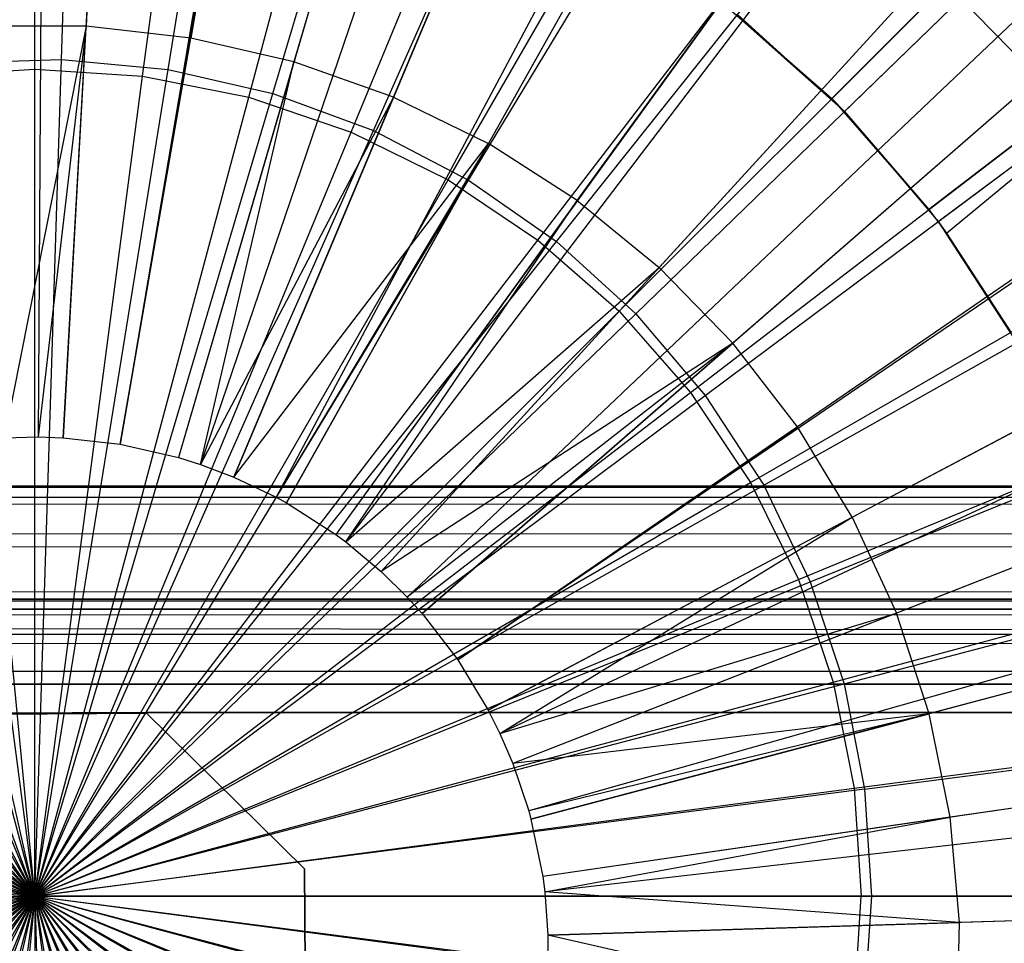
# Model space of a CAD drawing. Extents: x 0.2 to 40.1, y -6.7 to 6.7.
# Tile 191 of 256: x 10.631 to 10.975, y 3.572 to 3.894. Entities that reach past the tile are written whole.
import ezdxf

# ---------------------------------------------------------------- set-up
doc = ezdxf.new("R2010")
doc.units = 0
doc.header["$MEASUREMENT"] = 0
doc.layers.get('0').update_dxf_attribs({"color": 13, "linetype": 'CONTINUOUS'})

# ---------------------------------------------------------------- blocks, each defined once
blk = doc.blocks.new('SNOWBALL_XIV_PM3_STL')
at = {"color": 0}
for p, q in [((10.64236, 4.45516, 9.37739), (10.63786, 3.74848, 9.59392)), ((10.64236, 4.45516, 9.37739), (10.63786, 3.74848, 9.59392)), ((10.6858, 4.45382, 9.37739), (10.64665, 3.74821, 9.59392)), ((10.6858, 4.45382, 9.37739), (10.64665, 3.74821, 9.59392)), ((10.78438, 4.44279, 9.37739), (10.66658, 3.74598, 9.59392)), ((10.78438, 4.44279, 9.37739), (10.66658, 3.74598, 9.59392)), ((10.7863, 4.44246, 9.37739), (10.66658, 3.74598, 9.59392)), ((10.7863, 4.44246, 9.37739), (10.66658, 3.74598, 9.59392)), ((10.88485, 4.41972, 9.37739), (10.6869, 3.74132, 9.59392)), ((10.88485, 4.41972, 9.37739), (10.6869, 3.74132, 9.59392)), ((10.92258, 4.40779, 9.37739), (10.69453, 3.7389, 9.59392)), ((10.92258, 4.40779, 9.37739), (10.69453, 3.7389, 9.59392)), ((10.98017, 4.38589, 9.37739), (10.70618, 3.73447, 9.59392)), ((10.98017, 4.38589, 9.37739), (10.70618, 3.73447, 9.59392)), ((11.05337, 4.35108, 9.37739), (10.72098, 3.72743, 9.59392)), ((11.05337, 4.35108, 9.37739), (10.72098, 3.72743, 9.59392)), ((11.07101, 4.34142, 9.37739), (10.72454, 3.72548, 9.59392)), ((11.07101, 4.34142, 9.37739), (10.72454, 3.72548, 9.59392)), ((11.15618, 4.28688, 9.37739), (10.74177, 3.71445, 9.59392)), ((11.15618, 4.28688, 9.37739), (10.74177, 3.71445, 9.59392)), ((11.17337, 4.27412, 9.37739), (10.74525, 3.71187, 9.59392)), ((11.17337, 4.27412, 9.37739), (10.74525, 3.71187, 9.59392)), ((11.23459, 4.22299, 9.37739), (10.75763, 3.70153, 9.59392)), ((11.23459, 4.22299, 9.37739), (10.75763, 3.70153, 9.59392)), ((11.27947, 4.17891, 9.37739), (10.7667, 3.69262, 9.59392)), ((11.27947, 4.17891, 9.37739), (10.7667, 3.69262, 9.59392)), ((10.64608, 3.88018, 4.81693), (10.6553, 4.16755, 4.871)), ((10.64608, 3.88018, 4.81693), (10.6553, 4.16755, 4.871)), ((10.63672, 3.87678, 4.87007), (10.63672, 4.159, 4.93766)), ((10.63672, 3.87678, 4.87007), (10.63672, 4.159, 4.93766)), ((10.68333, 3.87659, 4.81693), (10.72921, 4.16042, 4.871)), ((10.68333, 3.87659, 4.81693), (10.72921, 4.16042, 4.871)), ((10.67437, 3.87431, 4.87007), (10.71121, 4.15412, 4.93766)), ((10.67437, 3.87431, 4.87007), (10.71121, 4.15412, 4.93766)), ((11.3052, 4.15058, 9.37739), (10.7719, 3.68689, 9.59392)), ((11.3052, 4.15058, 9.37739), (10.7719, 3.68689, 9.59392)), ((10.7198, 3.86826, 4.81693), (10.80161, 4.14389, 4.871)), ((10.7198, 3.86826, 4.81693), (10.80161, 4.14389, 4.871)), ((10.71138, 3.86695, 4.87007), (10.78442, 4.13956, 4.93766)), ((10.71138, 3.86695, 4.87007), (10.78442, 4.13956, 4.93766)), ((10.75492, 3.85534, 4.81693), (10.8713, 4.11825, 4.871)), ((10.75492, 3.85534, 4.81693), (10.8713, 4.11825, 4.871)), ((10.74711, 3.85482, 4.87007), (10.85511, 4.11556, 4.93766)), ((10.74711, 3.85482, 4.87007), (10.85511, 4.11556, 4.93766)), ((10.78095, 3.83814, 4.87007), (10.92206, 4.08255, 4.93766)), ((10.78095, 3.83814, 4.87007), (10.92206, 4.08255, 4.93766)), ((10.78809, 3.83803, 4.81693), (10.93714, 4.0839, 4.871)), ((10.78809, 3.83803, 4.81693), (10.93714, 4.0839, 4.871)), ((11.3671, 4.07059, 9.37739), (10.78442, 3.67071, 9.59392)), ((11.3671, 4.07059, 9.37739), (10.78442, 3.67071, 9.59392)), ((11.36893, 4.06791, 9.37739), (10.78442, 3.67071, 9.59392)), ((11.36893, 4.06791, 9.37739), (10.78442, 3.67071, 9.59392)), ((10.91487, 3.86647, 9.42593), (11.11202, 4.06362, 9.34542)), ((10.91487, 3.86647, 9.42593), (11.11202, 4.06362, 9.34542)), ((10.91929, 3.86198, 9.49024), (11.12395, 4.06018, 9.42376)), ((10.91929, 3.86198, 9.49024), (11.12395, 4.06018, 9.42376)), ((10.81878, 3.81662, 4.81693), (10.99804, 4.04141, 4.871)), ((10.81878, 3.81662, 4.81693), (10.99804, 4.04141, 4.871)), ((10.81232, 3.81717, 4.87007), (10.98413, 4.04108, 4.93766)), ((10.81232, 3.81717, 4.87007), (10.98413, 4.04108, 4.93766)), ((10.66242, 4.03259, 9.53325), (10.65461, 3.89175, 9.56746)), ((10.66242, 4.03259, 9.53325), (10.65461, 3.89175, 9.56746)), ((10.71506, 4.02664, 9.53325), (10.69124, 3.88761, 9.56746)), ((10.71506, 4.02664, 9.53325), (10.69124, 3.88761, 9.56746)), ((10.76668, 4.01473, 9.53325), (10.72717, 3.87932, 9.56746)), ((10.76668, 4.01473, 9.53325), (10.72717, 3.87932, 9.56746)), ((10.76191, 3.86699, 9.56746), (10.8166, 3.99702, 9.53325)), ((10.76191, 3.86699, 9.56746), (10.8166, 3.99702, 9.53325)), ((11.16999, 3.99752, 9.34542), (10.94879, 3.82779, 9.42593)), ((11.16999, 3.99752, 9.34542), (10.94879, 3.82779, 9.42593)), ((10.95495, 3.81954, 9.42593), (11.16999, 3.99752, 9.34542)), ((10.95495, 3.81954, 9.42593), (11.16999, 3.99752, 9.34542)), ((10.95196, 3.8236, 9.49024), (11.18029, 3.994, 9.42376)), ((10.95196, 3.8236, 9.49024), (11.18029, 3.994, 9.42376)), ((10.84069, 3.7923, 4.87007), (11.04025, 3.99186, 4.93766)), ((10.84069, 3.7923, 4.87007), (11.04025, 3.99186, 4.93766)), ((10.84648, 3.79147, 4.81693), (11.05302, 3.99149, 4.871)), ((10.84648, 3.79147, 4.81693), (11.05302, 3.99149, 4.871)), ((11.41948, 3.98407, 9.37739), (10.79501, 3.65322, 9.59392)), ((11.41948, 3.98407, 9.37739), (10.79501, 3.65322, 9.59392)), ((10.86418, 3.97372, 9.53325), (10.79502, 3.85078, 9.56746)), ((10.86418, 3.97372, 9.53325), (10.79502, 3.85078, 9.56746)), ((10.82607, 3.8309, 9.56746), (10.90879, 3.94516, 9.53325)), ((10.82607, 3.8309, 9.56746), (10.90879, 3.94516, 9.53325)), ((11.43942, 3.944, 9.37739), (10.79905, 3.64511, 9.59392)), ((11.43942, 3.944, 9.37739), (10.79905, 3.64511, 9.59392)), ((10.86557, 3.76393, 4.87007), (11.08947, 3.93573, 4.93766)), ((10.86557, 3.76393, 4.87007), (11.08947, 3.93573, 4.93766)), ((10.87073, 3.76298, 4.81693), (11.10115, 3.93494, 4.871)), ((10.87073, 3.76298, 4.81693), (11.10115, 3.93494, 4.871)), ((10.94986, 3.9117, 9.53325), (10.85465, 3.80761, 9.56746)), ((10.94986, 3.9117, 9.53325), (10.85465, 3.80761, 9.56746)), ((10.98684, 3.87377, 9.53325), (10.94986, 3.9117, 9.53325)), ((10.98684, 3.87377, 9.53325), (10.94986, 3.9117, 9.53325)), ((10.91929, 3.86198, 9.49024), (10.87618, 3.9004, 9.42593)), ((10.87618, 3.9004, 9.42593), (10.91487, 3.86647, 9.42593)), ((10.91929, 3.86198, 9.49024), (10.87618, 3.9004, 9.42593)), ((10.87618, 3.9004, 9.42593), (10.91487, 3.86647, 9.42593)), ((10.88197, 3.89587, 9.49024), (10.91929, 3.86198, 9.49024)), ((10.88197, 3.89587, 9.49024), (10.91929, 3.86198, 9.49024)), ((10.65461, 3.89175, 9.56746), (10.61774, 3.89168, 9.56746)), ((10.65461, 3.89175, 9.56746), (10.61774, 3.89168, 9.56746)), ((10.65461, 3.89175, 9.56746), (10.62619, 3.74818, 9.59392)), ((10.65461, 3.89175, 9.56746), (10.62619, 3.74818, 9.59392)), ((10.65461, 3.89175, 9.56746), (10.63786, 3.74848, 9.59392)), ((10.65461, 3.89175, 9.56746), (10.63786, 3.74848, 9.59392)), ((10.64665, 3.74821, 9.59392), (10.65461, 3.89175, 9.56746)), ((10.64665, 3.74821, 9.59392), (10.65461, 3.89175, 9.56746)), ((10.69124, 3.88761, 9.56746), (10.65461, 3.89175, 9.56746)), ((10.69124, 3.88761, 9.56746), (10.65461, 3.89175, 9.56746)), ((11.46165, 3.89213, 9.37739), (10.80354, 3.63463, 9.59392)), ((11.46165, 3.89213, 9.37739), (10.80354, 3.63463, 9.59392)), ((10.66658, 3.74598, 9.59392), (10.69124, 3.88761, 9.56746)), ((10.66658, 3.74598, 9.59392), (10.69124, 3.88761, 9.56746)), ((10.72717, 3.87932, 9.56746), (10.69124, 3.88761, 9.56746)), ((10.72717, 3.87932, 9.56746), (10.69124, 3.88761, 9.56746)), ((10.60869, 3.87898, 4.81693), (10.64608, 3.88018, 4.81693)), ((10.60869, 3.87898, 4.81693), (10.64608, 3.88018, 4.81693)), ((10.63672, 3.58833, 4.79882), (10.64608, 3.88018, 4.81693)), ((10.63672, 3.58833, 4.79882), (10.64608, 3.88018, 4.81693)), ((10.64608, 3.88018, 4.81693), (10.68333, 3.87659, 4.81693)), ((10.64608, 3.88018, 4.81693), (10.68333, 3.87659, 4.81693)), ((10.59907, 3.87431, 4.87007), (10.63672, 3.87678, 4.87007)), ((10.59907, 3.87431, 4.87007), (10.63672, 3.87678, 4.87007)), ((10.63672, 3.58833, 4.79882), (10.60869, 3.87898, 4.81693)), ((10.63672, 3.58833, 4.79882), (10.60869, 3.87898, 4.81693)), ((10.63672, 3.87678, 4.87007), (10.67437, 3.87431, 4.87007)), ((10.63672, 3.58833, 4.83819), (10.63672, 3.87678, 4.87007)), ((10.63672, 3.87678, 4.87007), (10.67437, 3.87431, 4.87007)), ((10.63672, 3.58833, 4.83819), (10.63672, 3.87678, 4.87007)), ((10.63672, 3.58833, 4.79882), (10.68333, 3.87659, 4.81693)), ((10.63672, 3.58833, 4.79882), (10.68333, 3.87659, 4.81693)), ((10.68333, 3.87659, 4.81693), (10.7198, 3.86826, 4.81693)), ((10.68333, 3.87659, 4.81693), (10.7198, 3.86826, 4.81693)), ((10.72717, 3.87932, 9.56746), (10.6869, 3.74132, 9.59392)), ((10.72717, 3.87932, 9.56746), (10.6869, 3.74132, 9.59392)), ((10.69453, 3.7389, 9.59392), (10.72717, 3.87932, 9.56746)), ((10.69453, 3.7389, 9.59392), (10.72717, 3.87932, 9.56746)), ((10.76191, 3.86699, 9.56746), (10.72717, 3.87932, 9.56746)), ((10.76191, 3.86699, 9.56746), (10.72717, 3.87932, 9.56746)), ((10.63672, 3.58833, 4.79882), (10.57175, 3.87301, 4.81693)), ((10.63672, 3.58833, 4.79882), (10.57175, 3.87301, 4.81693)), ((10.63672, 3.58833, 4.83819), (10.59907, 3.87431, 4.87007)), ((10.63672, 3.58833, 4.83819), (10.59907, 3.87431, 4.87007)), ((10.63672, 3.58833, 4.83819), (10.67437, 3.87431, 4.87007)), ((10.63672, 3.58833, 4.83819), (10.67437, 3.87431, 4.87007)), ((10.67437, 3.87431, 4.87007), (10.71138, 3.86695, 4.87007)), ((10.67437, 3.87431, 4.87007), (10.71138, 3.86695, 4.87007)), ((10.98684, 3.87377, 9.53325), (10.88039, 3.78121, 9.56746)), ((10.98684, 3.87377, 9.53325), (10.88039, 3.78121, 9.56746)), ((10.88653, 3.73256, 4.87007), (11.13094, 3.87367, 4.93766)), ((10.88653, 3.73256, 4.87007), (11.13094, 3.87367, 4.93766)), ((10.89115, 3.73162, 4.81693), (11.14167, 3.87271, 4.871)), ((10.89115, 3.73162, 4.81693), (11.14167, 3.87271, 4.871)), ((10.63672, 3.58833, 4.83819), (10.56207, 3.86695, 4.87007)), ((10.63672, 3.58833, 4.83819), (10.56207, 3.86695, 4.87007)), ((10.63672, 3.58833, 4.79882), (10.7198, 3.86826, 4.81693)), ((10.63672, 3.58833, 4.79882), (10.7198, 3.86826, 4.81693)), ((10.63672, 3.58833, 4.83819), (10.71138, 3.86695, 4.87007)), ((10.63672, 3.58833, 4.83819), (10.71138, 3.86695, 4.87007)), ((10.76191, 3.86699, 9.56746), (10.69453, 3.7389, 9.59392)), ((10.76191, 3.86699, 9.56746), (10.69453, 3.7389, 9.59392)), ((10.70618, 3.73447, 9.59392), (10.76191, 3.86699, 9.56746)), ((10.70618, 3.73447, 9.59392), (10.76191, 3.86699, 9.56746)), ((10.71138, 3.86695, 4.87007), (10.74711, 3.85482, 4.87007)), ((10.71138, 3.86695, 4.87007), (10.74711, 3.85482, 4.87007)), ((10.7198, 3.86826, 4.81693), (10.75492, 3.85534, 4.81693)), ((10.7198, 3.86826, 4.81693), (10.75492, 3.85534, 4.81693)), ((10.76191, 3.86699, 9.56746), (10.79502, 3.85078, 9.56746)), ((10.76191, 3.86699, 9.56746), (10.79502, 3.85078, 9.56746)), ((10.91929, 3.86198, 9.49024), (10.91487, 3.86647, 9.42593)), ((10.91487, 3.86647, 9.42593), (10.94879, 3.82779, 9.42593)), ((10.91929, 3.86198, 9.49024), (10.91487, 3.86647, 9.42593)), ((10.91487, 3.86647, 9.42593), (10.94879, 3.82779, 9.42593)), ((10.63672, 3.58833, 4.79882), (10.53588, 3.86236, 4.81693)), ((10.63672, 3.58833, 4.79882), (10.53588, 3.86236, 4.81693)), ((10.91929, 3.86198, 9.49024), (10.94879, 3.82779, 9.42593)), ((10.91929, 3.86198, 9.49024), (10.95196, 3.8236, 9.49024)), ((10.91929, 3.86198, 9.49024), (10.94879, 3.82779, 9.42593)), ((10.91929, 3.86198, 9.49024), (10.95196, 3.8236, 9.49024)), ((10.63672, 3.58833, 4.83819), (10.52634, 3.85482, 4.87007)), ((10.63672, 3.58833, 4.83819), (10.52634, 3.85482, 4.87007)), ((10.63672, 3.58833, 4.79882), (10.75492, 3.85534, 4.81693)), ((10.63672, 3.58833, 4.79882), (10.75492, 3.85534, 4.81693)), ((10.63672, 3.58833, 4.83819), (10.74711, 3.85482, 4.87007)), ((10.63672, 3.58833, 4.83819), (10.74711, 3.85482, 4.87007)), ((10.74711, 3.85482, 4.87007), (10.78095, 3.83814, 4.87007)), ((10.74711, 3.85482, 4.87007), (10.78095, 3.83814, 4.87007)), ((10.75492, 3.85534, 4.81693), (10.78809, 3.83803, 4.81693)), ((10.75492, 3.85534, 4.81693), (10.78809, 3.83803, 4.81693)), ((10.70618, 3.73447, 9.59392), (10.79502, 3.85078, 9.56746)), ((10.70618, 3.73447, 9.59392), (10.79502, 3.85078, 9.56746)), ((10.79502, 3.85078, 9.56746), (10.72098, 3.72743, 9.59392)), ((10.79502, 3.85078, 9.56746), (10.72098, 3.72743, 9.59392)), ((10.72454, 3.72548, 9.59392), (10.79502, 3.85078, 9.56746)), ((10.72454, 3.72548, 9.59392), (10.79502, 3.85078, 9.56746)), ((10.82607, 3.8309, 9.56746), (10.79502, 3.85078, 9.56746)), ((10.82607, 3.8309, 9.56746), (10.79502, 3.85078, 9.56746)), ((10.63672, 3.58833, 4.79882), (10.50166, 3.84722, 4.81693)), ((10.63672, 3.58833, 4.79882), (10.50166, 3.84722, 4.81693)), ((10.63672, 3.58833, 4.83819), (10.4925, 3.83814, 4.87007)), ((10.63672, 3.58833, 4.83819), (10.4925, 3.83814, 4.87007)), ((10.63672, 3.58833, 4.83819), (10.78095, 3.83814, 4.87007)), ((10.63672, 3.58833, 4.83819), (10.78095, 3.83814, 4.87007)), ((10.63672, 3.58833, 4.79882), (10.78809, 3.83803, 4.81693)), ((10.63672, 3.58833, 4.79882), (10.78809, 3.83803, 4.81693)), ((10.78095, 3.83814, 4.87007), (10.81232, 3.81717, 4.87007)), ((10.78095, 3.83814, 4.87007), (10.81232, 3.81717, 4.87007)), ((10.78809, 3.83803, 4.81693), (10.81878, 3.81662, 4.81693)), ((10.78809, 3.83803, 4.81693), (10.81878, 3.81662, 4.81693)), ((11.01926, 3.83188, 9.53325), (10.90295, 3.75206, 9.56746)), ((11.01926, 3.83188, 9.53325), (10.90295, 3.75206, 9.56746)), ((10.82607, 3.8309, 9.56746), (10.74177, 3.71445, 9.59392)), ((10.82607, 3.8309, 9.56746), (10.74177, 3.71445, 9.59392)), ((10.74525, 3.71187, 9.59392), (10.82607, 3.8309, 9.56746)), ((10.74525, 3.71187, 9.59392), (10.82607, 3.8309, 9.56746)), ((10.82607, 3.8309, 9.56746), (10.85465, 3.80761, 9.56746)), ((10.82607, 3.8309, 9.56746), (10.85465, 3.80761, 9.56746)), ((10.63672, 3.58833, 4.79882), (10.46967, 3.82782, 4.81693)), ((10.63672, 3.58833, 4.79882), (10.46967, 3.82782, 4.81693)), ((10.95196, 3.8236, 9.49024), (10.94879, 3.82779, 9.42593)), ((10.94879, 3.82779, 9.42593), (10.95495, 3.81954, 9.42593)), ((10.95196, 3.8236, 9.49024), (10.94879, 3.82779, 9.42593)), ((10.94879, 3.82779, 9.42593), (10.95495, 3.81954, 9.42593)), ((10.95196, 3.8236, 9.49024), (10.97946, 3.78136, 9.49024)), ((10.95196, 3.8236, 9.49024), (10.95495, 3.81954, 9.42593)), ((10.95196, 3.8236, 9.49024), (10.95495, 3.81954, 9.42593)), ((10.95196, 3.8236, 9.49024), (10.97946, 3.78136, 9.49024)), ((10.95495, 3.81954, 9.42593), (10.97738, 3.78501, 9.42593)), ((10.95495, 3.81954, 9.42593), (10.97738, 3.78501, 9.42593)), ((10.63672, 3.58833, 4.83819), (10.46113, 3.81717, 4.87007)), ((10.63672, 3.58833, 4.83819), (10.46113, 3.81717, 4.87007)), ((10.63672, 3.58833, 4.83819), (10.81232, 3.81717, 4.87007)), ((10.63672, 3.58833, 4.83819), (10.81232, 3.81717, 4.87007)), ((10.63672, 3.58833, 4.79882), (10.81878, 3.81662, 4.81693)), ((10.63672, 3.58833, 4.79882), (10.81878, 3.81662, 4.81693)), ((10.81232, 3.81717, 4.87007), (10.84069, 3.7923, 4.87007)), ((10.81232, 3.81717, 4.87007), (10.84069, 3.7923, 4.87007)), ((10.81878, 3.81662, 4.81693), (10.84648, 3.79147, 4.81693)), ((10.81878, 3.81662, 4.81693), (10.84648, 3.79147, 4.81693)), ((10.74525, 3.71187, 9.59392), (10.85465, 3.80761, 9.56746)), ((10.74525, 3.71187, 9.59392), (10.85465, 3.80761, 9.56746)), ((10.85465, 3.80761, 9.56746), (10.75763, 3.70153, 9.59392)), ((10.85465, 3.80761, 9.56746), (10.75763, 3.70153, 9.59392)), ((11.48913, 3.81039, 9.37739), (10.8091, 3.61809, 9.59392)), ((11.48913, 3.81039, 9.37739), (10.8091, 3.61809, 9.59392)), ((10.88039, 3.78121, 9.56746), (10.85465, 3.80761, 9.56746)), ((10.88039, 3.78121, 9.56746), (10.85465, 3.80761, 9.56746)), ((10.63672, 3.58833, 4.79882), (10.44041, 3.80449, 4.81693)), ((10.63672, 3.58833, 4.79882), (10.44041, 3.80449, 4.81693)), ((10.90321, 3.69872, 4.87007), (11.16395, 3.80672, 4.93766)), ((10.90321, 3.69872, 4.87007), (11.16395, 3.80672, 4.93766)), ((10.90738, 3.69791, 4.81693), (11.17389, 3.8058, 4.871)), ((10.90738, 3.69791, 4.81693), (11.17389, 3.8058, 4.871)), ((11.49307, 3.796, 9.37739), (10.80989, 3.61518, 9.59392)), ((11.49307, 3.796, 9.37739), (10.80989, 3.61518, 9.59392)), ((10.63672, 3.58833, 4.83819), (10.43276, 3.7923, 4.87007)), ((10.63672, 3.58833, 4.83819), (10.43276, 3.7923, 4.87007)), ((10.63672, 3.58833, 4.83819), (10.84069, 3.7923, 4.87007)), ((10.63672, 3.58833, 4.83819), (10.84069, 3.7923, 4.87007)), ((10.63672, 3.58833, 4.79882), (10.84648, 3.79147, 4.81693)), ((10.63672, 3.58833, 4.79882), (10.84648, 3.79147, 4.81693)), ((10.84069, 3.7923, 4.87007), (10.86557, 3.76393, 4.87007)), ((10.84069, 3.7923, 4.87007), (10.86557, 3.76393, 4.87007)), ((10.84648, 3.79147, 4.81693), (10.87073, 3.76298, 4.81693)), ((10.84648, 3.79147, 4.81693), (10.87073, 3.76298, 4.81693)), ((10.92204, 3.72052, 9.56746), (11.04669, 3.78656, 9.53325)), ((10.92204, 3.72052, 9.56746), (11.04669, 3.78656, 9.53325)), ((10.88039, 3.78121, 9.56746), (10.75763, 3.70153, 9.59392)), ((10.88039, 3.78121, 9.56746), (10.75763, 3.70153, 9.59392)), ((10.88039, 3.78121, 9.56746), (10.7667, 3.69262, 9.59392)), ((10.88039, 3.78121, 9.56746), (10.7667, 3.69262, 9.59392)), ((10.7719, 3.68689, 9.59392), (10.88039, 3.78121, 9.56746)), ((10.7719, 3.68689, 9.59392), (10.88039, 3.78121, 9.56746)), ((10.90295, 3.75206, 9.56746), (10.88039, 3.78121, 9.56746)), ((10.90295, 3.75206, 9.56746), (10.88039, 3.78121, 9.56746)), ((10.63672, 3.58833, 4.79882), (10.41438, 3.77761, 4.81693)), ((10.63672, 3.58833, 4.79882), (10.41438, 3.77761, 4.81693)), ((10.63672, 3.58833, 4.83819), (10.40788, 3.76393, 4.87007)), ((10.63672, 3.58833, 4.83819), (10.40788, 3.76393, 4.87007)), ((10.63672, 3.58833, 4.83819), (10.86557, 3.76393, 4.87007)), ((10.63672, 3.58833, 4.83819), (10.86557, 3.76393, 4.87007)), ((10.63672, 3.58833, 4.79882), (10.87073, 3.76298, 4.81693)), ((10.63672, 3.58833, 4.79882), (10.87073, 3.76298, 4.81693)), ((10.86557, 3.76393, 4.87007), (10.88653, 3.73256, 4.87007)), ((10.86557, 3.76393, 4.87007), (10.88653, 3.73256, 4.87007)), ((10.87073, 3.76298, 4.81693), (10.89115, 3.73162, 4.81693)), ((10.87073, 3.76298, 4.81693), (10.89115, 3.73162, 4.81693)), ((10.78442, 3.67071, 9.59392), (10.90295, 3.75206, 9.56746)), ((10.78442, 3.67071, 9.59392), (10.90295, 3.75206, 9.56746)), ((10.92204, 3.72052, 9.56746), (10.90295, 3.75206, 9.56746)), ((10.92204, 3.72052, 9.56746), (10.90295, 3.75206, 9.56746)), ((10.63672, 3.58833, 4.79882), (10.392, 3.74763, 4.81693)), ((10.63672, 3.58833, 4.79882), (10.392, 3.74763, 4.81693)), ((10.62619, 3.74818, 9.59392), (10.63786, 3.74848, 9.59392)), ((10.62619, 3.74818, 9.59392), (10.63786, 3.74848, 9.59392)), ((10.63786, 3.74848, 9.59392), (10.64665, 3.74821, 9.59392)), ((10.63786, 3.74848, 9.59392), (10.64665, 3.74821, 9.59392)), ((10.64665, 3.74821, 9.59392), (10.66658, 3.74598, 9.59392)), ((10.64665, 3.74821, 9.59392), (10.66658, 3.74598, 9.59392)), ((10.66658, 3.74598, 9.59392), (10.6869, 3.74132, 9.59392)), ((10.66658, 3.74598, 9.59392), (10.6869, 3.74132, 9.59392)), ((10.6869, 3.74132, 9.59392), (10.69453, 3.7389, 9.59392)), ((10.6869, 3.74132, 9.59392), (10.69453, 3.7389, 9.59392)), ((10.69453, 3.7389, 9.59392), (10.70618, 3.73447, 9.59392)), ((10.69453, 3.7389, 9.59392), (10.70618, 3.73447, 9.59392)), ((10.91534, 3.66299, 4.87007), (11.18795, 3.73603, 4.93766)), ((10.91534, 3.66299, 4.87007), (11.18795, 3.73603, 4.93766)), ((10.91917, 3.6624, 4.81693), (11.19728, 3.73533, 4.871)), ((10.91917, 3.6624, 4.81693), (11.19728, 3.73533, 4.871)), ((11.06878, 3.73841, 9.53325), (10.93741, 3.68701, 9.56746)), ((11.06878, 3.73841, 9.53325), (10.93741, 3.68701, 9.56746)), ((10.63672, 3.58833, 4.83819), (10.38692, 3.73256, 4.87007)), ((10.63672, 3.58833, 4.83819), (10.38692, 3.73256, 4.87007)), ((10.63672, 3.58833, 4.83819), (10.88653, 3.73256, 4.87007)), ((10.63672, 3.58833, 4.83819), (10.88653, 3.73256, 4.87007)), ((10.70618, 3.73447, 9.59392), (10.72098, 3.72743, 9.59392)), ((10.70618, 3.73447, 9.59392), (10.72098, 3.72743, 9.59392)), ((10.88653, 3.73256, 4.87007), (10.90321, 3.69872, 4.87007)), ((10.88653, 3.73256, 4.87007), (10.90321, 3.69872, 4.87007)), ((39.42879, 3.73129, 51.61956), (0.85168, 3.73129, 51.61956)), ((0.85168, 3.73129, 51.61956), (39.42499, 3.73025, 51.63235)), ((0.85168, 3.73129, 51.61956), (39.42499, 3.73025, 51.63235)), ((0.85168, 3.73129, 50.9109), (39.42879, 3.73129, 50.9109)), ((0.85168, 3.73129, 50.9109), (39.42879, 3.73129, 50.9109)), ((39.42879, 3.73129, 51.61956), (0.85168, 3.73129, 51.61956)), ((0.85988, 3.72647, 51.6467), (39.42499, 3.73025, 51.63235)), ((0.85988, 3.72647, 51.6467), (39.42499, 3.73025, 51.63235)), ((10.63672, 3.58833, 4.79882), (10.89115, 3.73162, 4.81693)), ((10.63672, 3.58833, 4.79882), (10.89115, 3.73162, 4.81693)), ((10.89115, 3.73162, 4.81693), (10.90738, 3.69791, 4.81693)), ((10.89115, 3.73162, 4.81693), (10.90738, 3.69791, 4.81693)), ((0.85988, 3.72647, 51.6467), (39.4168, 3.72107, 51.65835)), ((0.85988, 3.72647, 51.6467), (39.4168, 3.72107, 51.65835)), ((10.72098, 3.72743, 9.59392), (10.72454, 3.72548, 9.59392)), ((10.72098, 3.72743, 9.59392), (10.72454, 3.72548, 9.59392)), ((10.72454, 3.72548, 9.59392), (10.74177, 3.71445, 9.59392)), ((10.72454, 3.72548, 9.59392), (10.74177, 3.71445, 9.59392)), ((0.86808, 3.71258, 51.67051), (39.4168, 3.72107, 51.65835)), ((0.86808, 3.71258, 51.67051), (39.4168, 3.72107, 51.65835)), ((10.79501, 3.65322, 9.59392), (10.92204, 3.72052, 9.56746)), ((10.79501, 3.65322, 9.59392), (10.92204, 3.72052, 9.56746)), ((10.79905, 3.64511, 9.59392), (10.92204, 3.72052, 9.56746)), ((10.79905, 3.64511, 9.59392), (10.92204, 3.72052, 9.56746)), ((10.92204, 3.72052, 9.56746), (10.93741, 3.68701, 9.56746)), ((10.92204, 3.72052, 9.56746), (10.93741, 3.68701, 9.56746)), ((10.63672, 3.58833, 4.79882), (10.37364, 3.71502, 4.81693)), ((10.63672, 3.58833, 4.79882), (10.37364, 3.71502, 4.81693)), ((0.86808, 3.71258, 51.67051), (39.4086, 3.7035, 51.67959)), ((0.86808, 3.71258, 51.67051), (39.4086, 3.7035, 51.67959)), ((10.74177, 3.71445, 9.59392), (10.74525, 3.71187, 9.59392)), ((10.74177, 3.71445, 9.59392), (10.74525, 3.71187, 9.59392)), ((10.74525, 3.71187, 9.59392), (10.75763, 3.70153, 9.59392)), ((10.74525, 3.71187, 9.59392), (10.75763, 3.70153, 9.59392)), ((0.87627, 3.69134, 51.68808), (39.4086, 3.7035, 51.67959)), ((0.87627, 3.69134, 51.68808), (39.4086, 3.7035, 51.67959)), ((10.75763, 3.70153, 9.59392), (10.7667, 3.69262, 9.59392)), ((10.75763, 3.70153, 9.59392), (10.7667, 3.69262, 9.59392)), ((10.63672, 3.58833, 4.83819), (10.37023, 3.69872, 4.87007)), ((10.63672, 3.58833, 4.83819), (10.37023, 3.69872, 4.87007)), ((10.63672, 3.58833, 4.83819), (10.90321, 3.69872, 4.87007)), ((10.63672, 3.58833, 4.83819), (10.90321, 3.69872, 4.87007)), ((10.63672, 3.58833, 4.79882), (10.90738, 3.69791, 4.81693)), ((10.63672, 3.58833, 4.79882), (10.90738, 3.69791, 4.81693)), ((10.90321, 3.69872, 4.87007), (10.91534, 3.66299, 4.87007)), ((10.90321, 3.69872, 4.87007), (10.91534, 3.66299, 4.87007)), ((10.90738, 3.69791, 4.81693), (10.91917, 3.6624, 4.81693)), ((10.90738, 3.69791, 4.81693), (10.91917, 3.6624, 4.81693)), ((11.51332, 3.6969, 9.37739), (10.81399, 3.59515, 9.59392)), ((11.51332, 3.6969, 9.37739), (10.81399, 3.59515, 9.59392)), ((0.85168, 3.69192, 51.61956), (39.42076, 3.6896, 51.63287)), ((0.85168, 3.69192, 51.61956), (39.42076, 3.6896, 51.63287)), ((0.85168, 3.69192, 51.61956), (39.42879, 3.69192, 51.61956)), ((39.42879, 3.69192, 50.9109), (0.85168, 3.69192, 50.9109)), ((0.85168, 3.69192, 51.61956), (39.42879, 3.69192, 51.61956)), ((39.42879, 3.69192, 50.9109), (0.85168, 3.69192, 50.9109)), ((39.39221, 3.65255, 51.6983), (0.87627, 3.69134, 51.68808)), ((0.87627, 3.69134, 51.68808), (39.4004, 3.67969, 51.69348)), ((0.87627, 3.69134, 51.68808), (39.4004, 3.67969, 51.69348)), ((39.39221, 3.65255, 51.6983), (0.87627, 3.69134, 51.68808)), ((10.7667, 3.69262, 9.59392), (10.7719, 3.68689, 9.59392)), ((10.7667, 3.69262, 9.59392), (10.7719, 3.68689, 9.59392)), ((0.86195, 3.68816, 51.63636), (39.42076, 3.6896, 51.63287)), ((0.86195, 3.68816, 51.63636), (39.42076, 3.6896, 51.63287)), ((0.86195, 3.68816, 51.63636), (39.41162, 3.68169, 51.64603)), ((0.86195, 3.68816, 51.63636), (39.41162, 3.68169, 51.64603)), ((11.08524, 3.68806, 9.53325), (10.94887, 3.65197, 9.56746)), ((11.08524, 3.68806, 9.53325), (10.94887, 3.65197, 9.56746)), ((10.7719, 3.68689, 9.59392), (10.78442, 3.67071, 9.59392)), ((10.7719, 3.68689, 9.59392), (10.78442, 3.67071, 9.59392)), ((10.79905, 3.64511, 9.59392), (10.93741, 3.68701, 9.56746)), ((10.79905, 3.64511, 9.59392), (10.93741, 3.68701, 9.56746)), ((10.93741, 3.68701, 9.56746), (10.80354, 3.63463, 9.59392)), ((10.93741, 3.68701, 9.56746), (10.80354, 3.63463, 9.59392)), ((10.94887, 3.65197, 9.56746), (10.93741, 3.68701, 9.56746)), ((10.94887, 3.65197, 9.56746), (10.93741, 3.68701, 9.56746)), ((0.87109, 3.67902, 51.6487), (39.41162, 3.68169, 51.64603)), ((0.87109, 3.67902, 51.6487), (39.41162, 3.68169, 51.64603)), ((10.63672, 3.58833, 4.79882), (10.3596, 3.68034, 4.81693)), ((10.63672, 3.58833, 4.79882), (10.3596, 3.68034, 4.81693)), ((0.87109, 3.67902, 51.6487), (39.40247, 3.66935, 51.65517)), ((0.87109, 3.67902, 51.6487), (39.40247, 3.66935, 51.65517)), ((10.78442, 3.67071, 9.59392), (10.79501, 3.65322, 9.59392)), ((10.78442, 3.67071, 9.59392), (10.79501, 3.65322, 9.59392)), ((11.51675, 3.67053, 9.37739), (10.81468, 3.58981, 9.59392)), ((11.51675, 3.67053, 9.37739), (10.81468, 3.58981, 9.59392)), ((0.88023, 3.66587, 51.65661), (39.40247, 3.66935, 51.65517)), ((0.88023, 3.66587, 51.65661), (39.40247, 3.66935, 51.65517)), ((0.88023, 3.66587, 51.65661), (39.39221, 3.65255, 51.65893)), ((0.88023, 3.66587, 51.65661), (39.39221, 3.65255, 51.65893)), ((39.39221, 3.65255, 51.6983), (0.88447, 3.66534, 51.69725)), ((39.39221, 3.65255, 51.6983), (0.88447, 3.66534, 51.69725)), ((10.3581, 3.66299, 4.87007), (10.63672, 3.58833, 4.83819)), ((10.3581, 3.66299, 4.87007), (10.63672, 3.58833, 4.83819)), ((10.63672, 3.58833, 4.83819), (10.91534, 3.66299, 4.87007)), ((10.63672, 3.58833, 4.83819), (10.91534, 3.66299, 4.87007)), ((10.63672, 3.58833, 4.79882), (10.91917, 3.6624, 4.81693)), ((10.63672, 3.58833, 4.79882), (10.91917, 3.6624, 4.81693)), ((10.91534, 3.66299, 4.87007), (10.9227, 3.62598, 4.87007)), ((10.91534, 3.66299, 4.87007), (10.9227, 3.62598, 4.87007)), ((10.91917, 3.6624, 4.81693), (10.92632, 3.62567, 4.81693)), ((10.91917, 3.6624, 4.81693), (10.92632, 3.62567, 4.81693)), ((10.9227, 3.62598, 4.87007), (11.20251, 3.66282, 4.93766)), ((10.9227, 3.62598, 4.87007), (11.20251, 3.66282, 4.93766)), ((10.92632, 3.62567, 4.81693), (11.21148, 3.66244, 4.871)), ((10.92632, 3.62567, 4.81693), (11.21148, 3.66244, 4.871)), ((10.79501, 3.65322, 9.59392), (10.79905, 3.64511, 9.59392)), ((10.79501, 3.65322, 9.59392), (10.79905, 3.64511, 9.59392)), ((10.67572, 3.65238, 51.6983), (10.59829, 3.65209, 51.6983)), ((10.59829, 3.65209, 51.65893), (10.67572, 3.65238, 51.65893)), ((10.67572, 3.65238, 51.6983), (10.59829, 3.65209, 51.6983)), ((10.59829, 3.65209, 51.65893), (10.67572, 3.65238, 51.65893)), ((10.67572, 3.6522, 9.48565), (10.59829, 3.65162, 9.48565)), ((10.59829, 3.65162, 51.77575), (10.67572, 3.6522, 51.77575)), ((10.67572, 3.6522, 9.48565), (10.59829, 3.65162, 9.48565)), ((10.59829, 3.65162, 51.77575), (10.67572, 3.6522, 51.77575)), ((39.39221, 3.65255, 51.6983), (10.67572, 3.65238, 51.6983)), ((10.67572, 3.65238, 51.65893), (39.39221, 3.65255, 51.65893)), ((39.39221, 3.65255, 51.6983), (10.67572, 3.65238, 51.6983)), ((10.67572, 3.65238, 51.65893), (39.39221, 3.65255, 51.65893)), ((10.67572, 3.6522, 9.48565), (10.67572, 3.65238, 51.65893)), ((10.67572, 3.65238, 51.65893), (10.67572, 3.65238, 51.6983)), ((10.67572, 3.65238, 51.6983), (10.67572, 3.6522, 51.77575)), ((10.67572, 3.65238, 51.6983), (10.67572, 3.6522, 51.77575)), ((10.67572, 3.65238, 51.65893), (10.67572, 3.65238, 51.6983)), ((10.67572, 3.6522, 9.48565), (10.67572, 3.65238, 51.65893)), ((10.73089, 3.59787, 9.48565), (10.67572, 3.6522, 9.48565)), ((10.67572, 3.6522, 51.77575), (10.73089, 3.59787, 51.77575)), ((10.73089, 3.59787, 9.48565), (10.67572, 3.6522, 9.48565)), ((10.67572, 3.6522, 51.77575), (10.73089, 3.59787, 51.77575)), ((10.94887, 3.65197, 9.56746), (10.80354, 3.63463, 9.59392)), ((10.94887, 3.65197, 9.56746), (10.80354, 3.63463, 9.59392)), ((10.94887, 3.65197, 9.56746), (10.8091, 3.61809, 9.59392)), ((10.94887, 3.65197, 9.56746), (10.8091, 3.61809, 9.59392)), ((10.80989, 3.61518, 9.59392), (10.94887, 3.65197, 9.56746)), ((10.80989, 3.61518, 9.59392), (10.94887, 3.65197, 9.56746)), ((10.95625, 3.61585, 9.56746), (10.94887, 3.65197, 9.56746)), ((10.95625, 3.61585, 9.56746), (10.94887, 3.65197, 9.56746)), ((10.63672, 3.58833, 4.79882), (10.35011, 3.64415, 4.81693)), ((10.63672, 3.58833, 4.79882), (10.35011, 3.64415, 4.81693)), ((10.79905, 3.64511, 9.59392), (10.80354, 3.63463, 9.59392)), ((10.79905, 3.64511, 9.59392), (10.80354, 3.63463, 9.59392)), ((11.09584, 3.63616, 9.53325), (10.95625, 3.61585, 9.56746)), ((11.09584, 3.63616, 9.53325), (10.95625, 3.61585, 9.56746)), ((10.80354, 3.63463, 9.59392), (10.8091, 3.61809, 9.59392)), ((10.80354, 3.63463, 9.59392), (10.8091, 3.61809, 9.59392)), ((10.63672, 3.58833, 4.83819), (10.35074, 3.62598, 4.87007)), ((10.63672, 3.58833, 4.83819), (10.35074, 3.62598, 4.87007)), ((10.63672, 3.58833, 4.83819), (10.9227, 3.62598, 4.87007)), ((10.63672, 3.58833, 4.83819), (10.9227, 3.62598, 4.87007)), ((10.92632, 3.62567, 4.81693), (10.63672, 3.58833, 4.79882)), ((10.92632, 3.62567, 4.81693), (10.63672, 3.58833, 4.79882)), ((10.9227, 3.62598, 4.87007), (10.92517, 3.58833, 4.87007)), ((10.9227, 3.62598, 4.87007), (10.92517, 3.58833, 4.87007)), ((10.92632, 3.62567, 4.81693), (10.92872, 3.58833, 4.81693)), ((10.92632, 3.62567, 4.81693), (10.92872, 3.58833, 4.81693)), ((10.8091, 3.61809, 9.59392), (10.80989, 3.61518, 9.59392)), ((10.8091, 3.61809, 9.59392), (10.80989, 3.61518, 9.59392)), ((10.80989, 3.61518, 9.59392), (10.81399, 3.59515, 9.59392)), ((10.80989, 3.61518, 9.59392), (10.81399, 3.59515, 9.59392)), ((10.95625, 3.61585, 9.56746), (10.81399, 3.59515, 9.59392)), ((10.95625, 3.61585, 9.56746), (10.81399, 3.59515, 9.59392)), ((10.81468, 3.58981, 9.59392), (10.95625, 3.61585, 9.56746)), ((10.81468, 3.58981, 9.59392), (10.95625, 3.61585, 9.56746)), ((10.95947, 3.57912, 9.56746), (10.95625, 3.61585, 9.56746)), ((10.95947, 3.57912, 9.56746), (10.95625, 3.61585, 9.56746)), ((10.63672, 3.58833, 4.79882), (10.34533, 3.60704, 4.81693)), ((10.63672, 3.58833, 4.79882), (10.34533, 3.60704, 4.81693)), ((10.73089, 3.59787, 51.77575), (10.73089, 3.59787, 9.48565)), ((10.73147, 3.52044, 9.48565), (10.73089, 3.59787, 9.48565)), ((10.73089, 3.59787, 51.77575), (10.73089, 3.59787, 9.48565)), ((10.73089, 3.59787, 51.77575), (10.73147, 3.52044, 51.77575)), ((10.73147, 3.52044, 9.48565), (10.73089, 3.59787, 9.48565)), ((10.73089, 3.59787, 51.77575), (10.73147, 3.52044, 51.77575)), ((10.81399, 3.59515, 9.59392), (10.81468, 3.58981, 9.59392)), ((10.81399, 3.59515, 9.59392), (10.81468, 3.58981, 9.59392)), ((11.52214, 3.59615, 9.37739), (10.81577, 3.57477, 9.59392)), ((11.52214, 3.59615, 9.37739), (10.81577, 3.57477, 9.59392)), ((10.63672, 3.58833, 4.79882), (10.34533, 3.56962, 4.81693)), ((10.63672, 3.58833, 4.79882), (10.34533, 3.56962, 4.81693)), ((10.34827, 3.58833, 4.87007), (10.63672, 3.58833, 4.83819)), ((10.34827, 3.58833, 4.87007), (10.63672, 3.58833, 4.83819)), ((10.63672, 3.58833, 4.79882), (10.35011, 3.53251, 4.81693)), ((10.63672, 3.58833, 4.79882), (10.35011, 3.53251, 4.81693)), ((10.63672, 3.58833, 4.83819), (10.35074, 3.55068, 4.87007)), ((10.63672, 3.58833, 4.83819), (10.35074, 3.55068, 4.87007)), ((10.63672, 3.58833, 4.83819), (10.3581, 3.51368, 4.87007)), ((10.63672, 3.58833, 4.83819), (10.3581, 3.51368, 4.87007)), ((10.63672, 3.58833, 4.79882), (10.3596, 3.49632, 4.81693)), ((10.63672, 3.58833, 4.79882), (10.3596, 3.49632, 4.81693)), ((10.63672, 3.58833, 4.83819), (10.37023, 3.47795, 4.87007)), ((10.63672, 3.58833, 4.83819), (10.37023, 3.47795, 4.87007)), ((10.63672, 3.58833, 4.79882), (10.37364, 3.46164, 4.81693)), ((10.63672, 3.58833, 4.79882), (10.37364, 3.46164, 4.81693)), ((10.63672, 3.58833, 4.83819), (10.38692, 3.44411, 4.87007)), ((10.63672, 3.58833, 4.83819), (10.38692, 3.44411, 4.87007)), ((10.63672, 3.58833, 4.79882), (10.392, 3.42904, 4.81693)), ((10.63672, 3.58833, 4.79882), (10.392, 3.42904, 4.81693)), ((10.63672, 3.58833, 4.83819), (10.40788, 3.41273, 4.87007)), ((10.63672, 3.58833, 4.83819), (10.40788, 3.41273, 4.87007)), ((10.63672, 3.58833, 4.79882), (10.41438, 3.39905, 4.81693)), ((10.63672, 3.58833, 4.79882), (10.41438, 3.39905, 4.81693)), ((10.63672, 3.58833, 4.83819), (10.43276, 3.38437, 4.87007)), ((10.63672, 3.58833, 4.83819), (10.43276, 3.38437, 4.87007)), ((10.63672, 3.58833, 4.79882), (10.44041, 3.37217, 4.81693)), ((10.63672, 3.58833, 4.79882), (10.44041, 3.37217, 4.81693)), ((10.63672, 3.58833, 4.83819), (10.46113, 3.35949, 4.87007)), ((10.63672, 3.58833, 4.83819), (10.46113, 3.35949, 4.87007)), ((10.63672, 3.58833, 4.79882), (10.46967, 3.34884, 4.81693)), ((10.63672, 3.58833, 4.79882), (10.46967, 3.34884, 4.81693)), ((10.63672, 3.58833, 4.83819), (10.4925, 3.33853, 4.87007)), ((10.63672, 3.58833, 4.83819), (10.4925, 3.33853, 4.87007)), ((10.63672, 3.58833, 4.79882), (10.50166, 3.32945, 4.81693)), ((10.63672, 3.58833, 4.79882), (10.50166, 3.32945, 4.81693)), ((10.63672, 3.58833, 4.83819), (10.52634, 3.32184, 4.87007)), ((10.63672, 3.58833, 4.83819), (10.52634, 3.32184, 4.87007)), ((10.63672, 3.58833, 4.79882), (10.53588, 3.3143, 4.81693)), ((10.63672, 3.58833, 4.79882), (10.53588, 3.3143, 4.81693)), ((10.63672, 3.58833, 4.83819), (10.56207, 3.30971, 4.87007)), ((10.63672, 3.58833, 4.83819), (10.56207, 3.30971, 4.87007)), ((10.63672, 3.58833, 4.79882), (10.57175, 3.30366, 4.81693)), ((10.63672, 3.58833, 4.79882), (10.57175, 3.30366, 4.81693)), ((10.63672, 3.58833, 4.83819), (10.59907, 3.30235, 4.87007)), ((10.63672, 3.58833, 4.83819), (10.59907, 3.30235, 4.87007)), ((10.63672, 3.58833, 4.79882), (10.60869, 3.29768, 4.81693)), ((10.63672, 3.58833, 4.79882), (10.60869, 3.29768, 4.81693)), ((10.63672, 3.58833, 4.83819), (10.81232, 3.35949, 4.87007)), ((10.63672, 3.58833, 4.83819), (10.84069, 3.38437, 4.87007)), ((10.63672, 3.58833, 4.83819), (10.84069, 3.38437, 4.87007)), ((10.63672, 3.58833, 4.83819), (10.86557, 3.41273, 4.87007)), ((10.63672, 3.58833, 4.83819), (10.78095, 3.33853, 4.87007)), ((10.63672, 3.58833, 4.83819), (10.81232, 3.35949, 4.87007)), ((10.63672, 3.58833, 4.83819), (10.71138, 3.30971, 4.87007)), ((10.63672, 3.58833, 4.83819), (10.74711, 3.32184, 4.87007)), ((10.63672, 3.58833, 4.83819), (10.74711, 3.32184, 4.87007)), ((10.63672, 3.58833, 4.83819), (10.78095, 3.33853, 4.87007)), ((10.63672, 3.58833, 4.83819), (10.67437, 3.30235, 4.87007)), ((10.63672, 3.58833, 4.83819), (10.71138, 3.30971, 4.87007)), ((10.63672, 3.58833, 4.83819), (10.63672, 3.29988, 4.87007)), ((10.63672, 3.58833, 4.83819), (10.67437, 3.30235, 4.87007)), ((10.63672, 3.58833, 4.83819), (10.63672, 3.29988, 4.87007)), ((10.63672, 3.58833, 4.83819), (10.86557, 3.41273, 4.87007)), ((10.63672, 3.58833, 4.83819), (10.88653, 3.44411, 4.87007)), ((10.63672, 3.58833, 4.79882), (10.92872, 3.58833, 4.81693)), ((10.63672, 3.58833, 4.79882), (10.78809, 3.33863, 4.81693)), ((10.63672, 3.58833, 4.79882), (10.81878, 3.36004, 4.81693)), ((10.63672, 3.58833, 4.79882), (10.7198, 3.3084, 4.81693)), ((10.63672, 3.58833, 4.79882), (10.75492, 3.32133, 4.81693)), ((10.63672, 3.58833, 4.79882), (10.64608, 3.29648, 4.81693)), ((10.63672, 3.58833, 4.79882), (10.84648, 3.38519, 4.81693)), ((10.63672, 3.58833, 4.79882), (10.87073, 3.41368, 4.81693)), ((10.63672, 3.58833, 4.79882), (10.64608, 3.29648, 4.81693)), ((10.63672, 3.58833, 4.79882), (10.68333, 3.30008, 4.81693)), ((10.63672, 3.58833, 4.79882), (10.81878, 3.36004, 4.81693)), ((10.63672, 3.58833, 4.79882), (10.84648, 3.38519, 4.81693)), ((10.63672, 3.58833, 4.79882), (10.68333, 3.30008, 4.81693)), ((10.63672, 3.58833, 4.79882), (10.7198, 3.3084, 4.81693)), ((10.63672, 3.58833, 4.79882), (10.91917, 3.51426, 4.81693)), ((10.63672, 3.58833, 4.79882), (10.92632, 3.55099, 4.81693)), ((10.63672, 3.58833, 4.79882), (10.89115, 3.44504, 4.81693)), ((10.63672, 3.58833, 4.79882), (10.90738, 3.47875, 4.81693)), ((10.63672, 3.58833, 4.79882), (10.87073, 3.41368, 4.81693)), ((10.63672, 3.58833, 4.79882), (10.89115, 3.44504, 4.81693)), ((10.63672, 3.58833, 4.79882), (10.90738, 3.47875, 4.81693)), ((10.63672, 3.58833, 4.79882), (10.91917, 3.51426, 4.81693)), ((10.63672, 3.58833, 4.79882), (10.75492, 3.32133, 4.81693)), ((10.63672, 3.58833, 4.79882), (10.78809, 3.33863, 4.81693)), ((10.63672, 3.58833, 4.79882), (10.92632, 3.55099, 4.81693)), ((10.63672, 3.58833, 4.79882), (10.92872, 3.58833, 4.81693)), ((10.92517, 3.58833, 4.87007), (10.63672, 3.58833, 4.83819)), ((10.63672, 3.58833, 4.83819), (10.91534, 3.51368, 4.87007)), ((10.63672, 3.58833, 4.83819), (10.9227, 3.55068, 4.87007)), ((10.63672, 3.58833, 4.83819), (10.9227, 3.55068, 4.87007)), ((10.92517, 3.58833, 4.87007), (10.63672, 3.58833, 4.83819)), ((10.63672, 3.58833, 4.83819), (10.90321, 3.47795, 4.87007)), ((10.63672, 3.58833, 4.83819), (10.91534, 3.51368, 4.87007)), ((10.63672, 3.58833, 4.83819), (10.88653, 3.44411, 4.87007)), ((10.63672, 3.58833, 4.83819), (10.90321, 3.47795, 4.87007)), ((10.81468, 3.58981, 9.59392), (10.81577, 3.57477, 9.59392)), ((10.95947, 3.57912, 9.56746), (10.81468, 3.58981, 9.59392)), ((10.95947, 3.57912, 9.56746), (10.81468, 3.58981, 9.59392)), ((10.81468, 3.58981, 9.59392), (10.81577, 3.57477, 9.59392)), ((10.9227, 3.55068, 4.87007), (10.92517, 3.58833, 4.87007)), ((10.9227, 3.55068, 4.87007), (10.92517, 3.58833, 4.87007)), ((11.20739, 3.58833, 4.93766), (10.92517, 3.58833, 4.87007)), ((11.20739, 3.58833, 4.93766), (10.92517, 3.58833, 4.87007)), ((10.92872, 3.58833, 4.81693), (10.92632, 3.55099, 4.81693)), ((10.92872, 3.58833, 4.81693), (10.92632, 3.55099, 4.81693)), ((10.92872, 3.58833, 4.81693), (11.21624, 3.58833, 4.871)), ((10.92872, 3.58833, 4.81693), (11.21624, 3.58833, 4.871)), ((11.10047, 3.58339, 9.53325), (10.95947, 3.57912, 9.56746)), ((11.10047, 3.58339, 9.53325), (10.95947, 3.57912, 9.56746)), ((10.81577, 3.57477, 9.59392), (10.95947, 3.57912, 9.56746)), ((10.81577, 3.57477, 9.59392), (10.95947, 3.57912, 9.56746)), ((10.95848, 3.54227, 9.56746), (10.95947, 3.57912, 9.56746)), ((10.95848, 3.54227, 9.56746), (10.95947, 3.57912, 9.56746)), ((10.81577, 3.57477, 9.59392), (10.81566, 3.561, 9.59392)), ((10.81577, 3.57477, 9.59392), (10.81566, 3.561, 9.59392)), ((10.95848, 3.54227, 9.56746), (10.81577, 3.57477, 9.59392)), ((10.95848, 3.54227, 9.56746), (10.81577, 3.57477, 9.59392))]:
    blk.add_line(p, q, dxfattribs=at)
blk = doc.blocks.new('GRUPUJ_1')
at = {"color": 0}
blk.add_blockref('SNOWBALL_XIV_PM3_STL', (-0.20617, 6.65964, -0.51186), dxfattribs=at)

msp = doc.modelspace()

# ---------------------------------------------------------------- block references
at = {"color": 0}
msp.add_blockref('GRUPUJ_1', (0.20617, -6.65964, 0.51186), dxfattribs=at)

doc.saveas('drawing.dxf')
